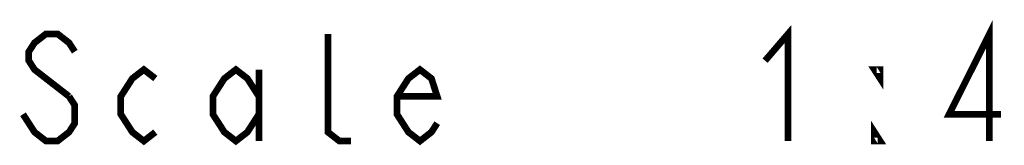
# Model space of a CAD drawing. Extents: x 28 to 410, y 33 to 287.
# Tile 16 of 63: x 152.48 to 181.92, y 37.42 to 41.17. Entities that reach past the tile are written whole.
import ezdxf

# ---------------------------------------------------------------- set-up
doc = ezdxf.new("R2010")
doc.units = 0
doc.header["$LTSCALE"] = 23.1
doc.layers.add('ALL_NOTE', color=7, linetype='CONTINUOUS')

msp = doc.modelspace()

# ---------------------------------------------------------------- linework, layer by layer
at = {"layer": 'ALL_NOTE', "color": 2, "linetype": 'CONTINUOUS', "const_width": 0.2}
for points in [[(174.766, 39.947), (175.454, 40.747), (175.454, 37.547)], [(181.474, 37.547), (181.474, 40.747), (180.27, 38.347), (181.818, 38.347)], [(154.126, 40.214), (153.954, 40.48), (153.61, 40.747), (153.266, 40.747), (152.922, 40.48), (152.75, 40.214), (152.75, 39.947), (152.922, 39.68), (153.954, 38.88)], [(162.382, 37.547), (162.038, 37.547), (161.694, 37.814), (161.694, 40.747)], [(156.534, 37.814), (156.19, 37.547), (155.846, 37.814), (155.502, 38.347), (155.502, 38.88), (155.846, 39.414), (156.19, 39.68), (156.534, 39.414)], [(159.63, 38.347), (159.286, 37.814), (158.942, 37.547), (158.598, 37.814), (158.254, 38.347), (158.254, 38.88), (158.598, 39.414), (158.942, 39.68), (159.286, 39.414), (159.63, 38.88)], [(159.63, 39.68), (159.63, 37.547)], [(164.962, 38.08), (164.79, 37.814), (164.446, 37.547), (164.102, 37.814), (163.758, 38.347), (163.758, 38.88), (164.102, 39.414), (164.446, 39.68), (164.79, 39.414), (164.962, 38.88), (163.758, 38.88)], [(178.206, 39.68), (178.206, 39.414), (178.034, 39.68), (178.206, 39.68)], [(153.954, 38.88), (154.126, 38.614), (154.126, 38.08), (153.954, 37.814), (153.61, 37.547), (153.266, 37.547), (152.922, 37.814), (152.75, 38.08), (152.578, 38.347)], [(178.206, 37.547), (178.034, 37.547), (178.034, 37.814), (178.206, 37.547)]]:
    msp.add_lwpolyline(points, dxfattribs=at)

doc.saveas('drawing.dxf')
